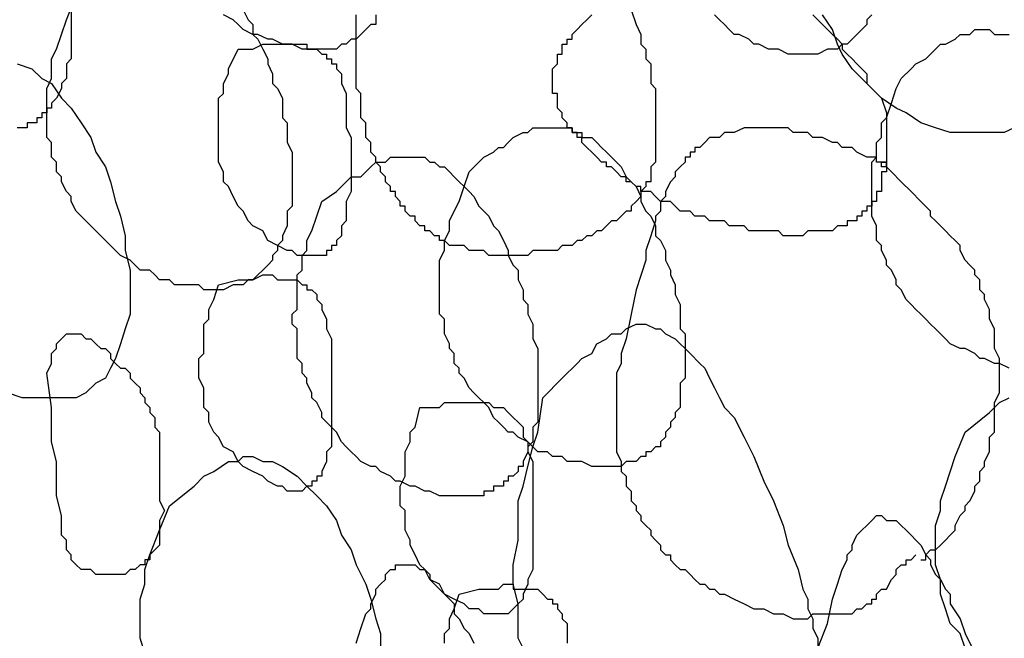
# Model space of a CAD drawing. Header units: millimetres. Extents: x 14 to 424, y 0 to 287.
# Tile 65 of 104: x 361.07 to 369.4, y 114.62 to 119.85. Entities that reach past the tile are written whole.
import ezdxf

# ---------------------------------------------------------------- set-up
doc = ezdxf.new("R2010")
doc.units = ezdxf.units.MM
doc.layers.add('PDF _0', color=7, linetype='Continuous')

msp = doc.modelspace()

# ---------------------------------------------------------------- linework, layer by layer
at = {"layer": 'PDF _0', "lineweight": 25}
for points in [[(362.9594, 119.9341), (363.001, 119.851), (363.0425, 119.8094), (363.0425, 119.7263), (363.0841, 119.6848), (363.1256, 119.6017), (363.1672, 119.5186), (363.1672, 119.4771), (363.2087, 119.394), (363.2087, 119.3109), (363.2502, 119.2694), (363.2918, 119.1863), (363.2918, 119.1032), (363.2918, 119.0201), (363.3333, 118.9786), (363.3333, 118.8955), (363.3333, 118.8124), (363.3749, 118.7293), (363.3749, 118.6878), (363.3749, 118.6047), (363.3749, 118.5216), (363.3749, 118.4801), (363.3749, 118.397), (363.3749, 118.3554), (363.3749, 118.2724), (363.3333, 118.2308), (363.3333, 118.1477), (363.3333, 118.1062), (363.2918, 118.0231), (363.2918, 117.9816), (363.2502, 117.94), (363.2502, 117.8985), (363.2087, 117.8569), (363.2087, 117.8154), (363.1672, 117.7738), (363.1256, 117.7323), (363.0841, 117.6908), (363.0425, 117.6492), (363.001, 117.6492), (362.9594, 117.6077), (362.9179, 117.6077), (362.8764, 117.6077), (362.7933, 117.5661), (362.7517, 117.5661), (362.7102, 117.5661), (362.6271, 117.5661), (362.5856, 117.6077), (362.5025, 117.6077), (362.4609, 117.6077), (362.3778, 117.6077), (362.3363, 117.6492), (362.2532, 117.6492), (362.2117, 117.6908), (362.1701, 117.7323), (362.087, 117.7323), (362.0455, 117.7738), (362.004, 117.8154), (361.9209, 117.8569), (361.8793, 117.8985), (361.8378, 117.94), (361.7962, 117.9816), (361.7547, 118.0231), (361.7132, 118.0646), (361.6716, 118.1062), (361.6301, 118.1477), (361.5885, 118.1893), (361.547, 118.2308), (361.5054, 118.3139), (361.5054, 118.3554), (361.4639, 118.397), (361.4224, 118.4801), (361.4224, 118.5216), (361.3808, 118.5632), (361.3808, 118.6462), (361.3393, 118.6878), (361.3393, 118.7709), (361.3393, 118.8124), (361.2977, 118.854), (361.2977, 118.937), (361.2977, 118.9786), (361.2977, 119.0617), (361.2977, 119.1032), (361.2977, 119.1448), (361.2977, 119.2278), (361.2977, 119.2694), (361.3393, 119.3525), (361.3393, 119.394), (361.3393, 119.4356), (361.3393, 119.5186), (361.3808, 119.6017), (361.4224, 119.7263), (361.4639, 119.851), (361.547, 120.0587)], [(361.5054, 119.9341), (361.5054, 119.851), (361.5054, 119.7679), (361.5054, 119.7263), (361.5054, 119.6433), (361.5054, 119.6017), (361.5054, 119.5186), (361.4639, 119.4771), (361.4639, 119.394), (361.4639, 119.3525), (361.4224, 119.3109), (361.4224, 119.2694), (361.3808, 119.1863), (361.3393, 119.1448), (361.3393, 119.1032), (361.2977, 119.1032), (361.2977, 119.0617), (361.2562, 119.0617), (361.2562, 119.0201), (361.2146, 119.0201), (361.2146, 118.9786), (361.1731, 118.9786), (361.1316, 118.9786), (361.1316, 118.937), (361.09, 118.937), (361.0485, 118.937)], [(364.0811, 119.8925), (364.0811, 119.8094), (364.0396, 119.8094), (363.998, 119.7679), (363.9565, 119.7263), (363.9149, 119.6848), (363.8734, 119.6848), (363.8318, 119.6433), (363.7903, 119.6433), (363.7488, 119.6017), (363.6657, 119.6017), (363.6241, 119.6017), (363.5826, 119.6017), (363.4995, 119.6017), (363.458, 119.6017), (363.3749, 119.6433), (363.3333, 119.6433), (363.2918, 119.6433), (363.2087, 119.6848), (363.1672, 119.6848), (363.0841, 119.7263), (363.0425, 119.7263), (362.9594, 119.7679), (362.9179, 119.8094), (362.8764, 119.851), (362.7933, 119.8925)], [(366.2413, 119.9341), (366.2829, 119.8094), (366.3244, 119.7263), (366.3244, 119.6848), (366.3244, 119.6433), (366.366, 119.6017), (366.366, 119.5602), (366.366, 119.5186), (366.4075, 119.4771), (366.4075, 119.4356), (366.4075, 119.394), (366.4075, 119.3525), (366.4075, 119.3109), (366.449, 119.2694), (366.449, 119.2278), (366.449, 119.1863), (366.449, 119.1448), (366.449, 119.1032), (366.449, 119.0617), (366.449, 119.0201), (366.449, 118.9786), (366.449, 118.937), (366.449, 118.8955), (366.449, 118.854), (366.449, 118.8124), (366.449, 118.7709), (366.449, 118.7293), (366.449, 118.6878), (366.449, 118.6462), (366.4075, 118.6047), (366.4075, 118.5632), (366.4075, 118.5216), (366.4075, 118.4801), (366.366, 118.4801), (366.366, 118.4385), (366.3244, 118.397), (366.3244, 118.3554), (366.2829, 118.3139), (366.2413, 118.2724), (366.2413, 118.2308), (366.1998, 118.2308), (366.1582, 118.1893), (366.1167, 118.1477), (366.0752, 118.1477), (366.0336, 118.1062), (365.9921, 118.0646), (365.9505, 118.0646), (365.909, 118.0231), (365.8674, 118.0231), (365.8259, 117.9816), (365.7844, 117.9816), (365.7428, 117.94), (365.7013, 117.94), (365.6597, 117.94), (365.6182, 117.8985), (365.5766, 117.8985), (365.5351, 117.8985), (365.4936, 117.8985), (365.452, 117.8985), (365.4105, 117.8985), (365.3689, 117.8569), (365.3274, 117.8569), (365.2858, 117.8569), (365.2028, 117.8569), (365.1612, 117.8569), (365.1197, 117.8569), (365.0781, 117.8569), (365.0366, 117.8569), (364.995, 117.8985), (364.9535, 117.8985), (364.912, 117.8985), (364.8704, 117.8985), (364.8289, 117.94), (364.7873, 117.94), (364.7458, 117.94), (364.7042, 117.94), (364.6627, 117.9816), (364.6212, 117.9816), (364.6212, 118.0231), (364.5796, 118.0231), (364.5381, 118.0646), (364.4965, 118.0646), (364.4965, 118.1062), (364.455, 118.1062), (364.4134, 118.1477), (364.4134, 118.1893), (364.3719, 118.1893), (364.3304, 118.2308), (364.3304, 118.2724), (364.2888, 118.2724), (364.2888, 118.3139), (364.2473, 118.3554), (364.2473, 118.397), (364.2057, 118.397), (364.2057, 118.4385), (364.1642, 118.4801), (364.1642, 118.5216), (364.1226, 118.5632), (364.1226, 118.6047), (364.0811, 118.6462), (364.0811, 118.6878), (364.0396, 118.7293), (364.0396, 118.7709), (364.0396, 118.8124), (363.998, 118.854), (363.998, 118.8955), (363.998, 118.937), (363.998, 118.9786), (363.9565, 119.0201), (363.9565, 119.0617), (363.9565, 119.1032), (363.9565, 119.1448), (363.9565, 119.2278), (363.9149, 119.2694), (363.9149, 119.3109), (363.9149, 119.3525), (363.9149, 119.4356), (363.9149, 119.5186), (363.9149, 119.6017), (363.9149, 119.6848), (363.9149, 119.7679), (363.9149, 119.8925)], [(367.7784, 119.8925), (367.82, 119.851), (367.8615, 119.8094), (367.903, 119.7679), (367.9446, 119.7263), (367.9861, 119.6848), (368.0277, 119.6433), (368.0277, 119.6017), (368.0692, 119.5602), (368.1108, 119.5186), (368.1523, 119.4771), (368.1938, 119.4356), (368.2354, 119.394), (368.2354, 119.3109), (368.2769, 119.2694), (368.36, 119.1863), (368.4016, 119.0617), (368.4016, 118.937), (368.4016, 118.8955), (368.4016, 118.8124), (368.4016, 118.7709), (368.4016, 118.7293), (368.4016, 118.6878), (368.4016, 118.6462), (368.4016, 118.6047), (368.4016, 118.5632), (368.36, 118.5632), (368.36, 118.5216), (368.36, 118.4801), (368.36, 118.4385), (368.36, 118.397), (368.3185, 118.397), (368.3185, 118.3554), (368.3185, 118.3139), (368.2769, 118.3139), (368.2769, 118.2724), (368.2354, 118.2724), (368.2354, 118.2308), (368.1938, 118.2308), (368.1938, 118.1893), (368.1523, 118.1893), (368.1523, 118.1477), (368.1108, 118.1477), (368.0692, 118.1477), (368.0692, 118.1062), (368.0277, 118.1062), (367.9861, 118.1062), (367.9446, 118.0646), (367.903, 118.0646), (367.8615, 118.0646), (367.82, 118.0646), (367.7784, 118.0646), (367.7369, 118.0646), (367.6953, 118.0231), (367.6538, 118.0231), (367.6122, 118.0231), (367.5707, 118.0231), (367.5292, 118.0231), (367.4876, 118.0646), (367.4461, 118.0646), (367.4045, 118.0646), (367.363, 118.0646), (367.3214, 118.0646), (367.2799, 118.0646), (367.2384, 118.0646), (367.1968, 118.1062), (367.1553, 118.1062), (367.1137, 118.1062), (367.0722, 118.1062), (367.0306, 118.1477), (366.9891, 118.1477), (366.9476, 118.1477), (366.906, 118.1477), (366.8645, 118.1893), (366.8229, 118.1893), (366.7814, 118.1893), (366.7398, 118.2308), (366.6983, 118.2308), (366.6568, 118.2308), (366.6152, 118.2724), (366.5737, 118.3139), (366.5321, 118.3139), (366.4906, 118.3139), (366.449, 118.3554), (366.4075, 118.397), (366.366, 118.397), (366.3244, 118.397), (366.3244, 118.4385), (366.2829, 118.4385), (366.2413, 118.4801), (366.1998, 118.4801), (366.1998, 118.5216), (366.1582, 118.5216), (366.1167, 118.5632), (366.0752, 118.6047), (366.0336, 118.6047), (366.0336, 118.6462), (365.9921, 118.6462), (365.9505, 118.6878), (365.909, 118.7293), (365.8674, 118.7709), (365.8259, 118.8124), (365.8259, 118.854), (365.7844, 118.854), (365.7844, 118.8955), (365.7428, 118.8955), (365.7428, 118.937), (365.7013, 118.937), (365.7013, 118.9786), (365.6597, 119.0201), (365.6597, 119.0617), (365.6182, 119.1032), (365.6182, 119.1448), (365.6182, 119.1863), (365.6182, 119.2278), (365.5766, 119.2278), (365.5766, 119.2694), (365.5766, 119.3109), (365.5766, 119.3525), (365.5766, 119.394), (365.5766, 119.4356), (365.6182, 119.4771), (365.6182, 119.5186), (365.6182, 119.5602), (365.6597, 119.5602), (365.6597, 119.6017), (365.6597, 119.6433), (365.7013, 119.6433), (365.7013, 119.6848), (365.7428, 119.6848), (365.7428, 119.7263), (365.7844, 119.7679), (365.8259, 119.8094), (365.8674, 119.851), (365.909, 119.8925)], [(368.2769, 119.8925), (368.2354, 119.851), (368.2354, 119.8094), (368.1938, 119.7679), (368.1523, 119.7263), (368.1108, 119.6848), (368.0692, 119.6433), (368.0277, 119.6433), (367.9861, 119.6017), (367.9446, 119.6017), (367.903, 119.6017), (367.82, 119.5602), (367.7784, 119.5602), (367.7369, 119.5602), (367.6953, 119.5602), (367.6122, 119.5602), (367.5707, 119.5602), (367.4876, 119.6017), (367.4461, 119.6017), (367.4045, 119.6017), (367.3214, 119.6433), (367.2799, 119.6433), (367.2384, 119.6848), (367.1553, 119.7263), (367.1137, 119.7263), (367.0722, 119.7679), (367.0306, 119.8094), (366.9891, 119.851), (366.9476, 119.8925)], [(369.4817, 118.937), (369.3986, 118.8955), (369.3155, 118.8955), (369.1909, 118.8955), (369.0662, 118.8955), (368.9416, 118.8955), (368.817, 118.937), (368.6924, 118.9786), (368.5677, 119.0617), (368.4846, 119.1032), (368.36, 119.1863), (368.2769, 119.2694), (368.1938, 119.3525), (368.1108, 119.4356), (368.0277, 119.5602), (367.9861, 119.6433), (367.9446, 119.7679), (367.8615, 119.8925)], [(369.4401, 116.9014), (369.357, 116.943), (369.3155, 116.943), (369.2324, 116.9845), (369.1909, 116.9845), (369.1493, 117.0261), (369.0662, 117.0676), (369.0247, 117.0676), (368.9416, 117.1092), (368.9001, 117.1507), (368.8585, 117.1922), (368.817, 117.2338), (368.7754, 117.2753), (368.7339, 117.3169), (368.6924, 117.3584), (368.6508, 117.4), (368.6093, 117.4415), (368.5677, 117.483), (368.5262, 117.5661), (368.4846, 117.6077), (368.4846, 117.6492), (368.4431, 117.7323), (368.4016, 117.7738), (368.4016, 117.8154), (368.36, 117.8985), (368.36, 117.94), (368.3185, 117.9816), (368.3185, 118.0646), (368.3185, 118.1062), (368.2769, 118.1893), (368.2769, 118.2308), (368.2769, 118.2724), (368.2769, 118.3554), (368.2769, 118.397), (368.2769, 118.4801), (368.2769, 118.5216), (368.2769, 118.5632), (368.2769, 118.6462), (368.3185, 118.6878), (368.3185, 118.7293), (368.3185, 118.8124), (368.36, 118.854), (368.36, 118.937), (368.36, 118.9786), (368.4016, 119.0201), (368.4431, 119.1448), (368.4846, 119.2694), (368.5262, 119.3525), (368.6093, 119.4356), (368.6508, 119.4771), (368.7339, 119.5186), (368.7754, 119.5602), (368.817, 119.6017), (368.8585, 119.6433), (368.9001, 119.6433), (368.9831, 119.6848), (369.0247, 119.7263), (369.0662, 119.7263), (369.1078, 119.7263), (369.1493, 119.7679), (369.1909, 119.7679), (369.2324, 119.7679), (369.2739, 119.7679), (369.3155, 119.7263), (369.357, 119.7263), (369.3986, 119.7263), (369.4401, 119.7263)], [(361.0485, 119.4771), (361.1731, 119.4356), (361.2562, 119.3525), (361.3393, 119.3109), (361.4224, 119.1863), (361.5054, 119.1032), (361.5885, 118.9786), (361.6716, 118.854), (361.7132, 118.7293), (361.7962, 118.6047), (361.8378, 118.4801), (361.8793, 118.3139), (361.9209, 118.1893), (361.9624, 118.0231), (361.9624, 117.8985), (362.004, 117.7323), (362.004, 117.6077), (362.004, 117.483), (362.004, 117.3584), (361.9624, 117.2338), (361.9209, 117.1092), (361.8793, 116.9845), (361.8378, 116.9014), (361.7962, 116.8184), (361.7132, 116.7768), (361.6301, 116.6937), (361.547, 116.6522), (361.4224, 116.6522), (361.3393, 116.6522), (361.2146, 116.6522), (361.09, 116.6522), (360.9654, 116.6937)], [(368.6924, 115.2813), (368.7339, 115.2813), (368.7339, 115.3228), (368.7754, 115.3644), (368.817, 115.3644), (368.8585, 115.4059), (368.9001, 115.4474), (368.9416, 115.489), (368.9831, 115.5305), (368.9831, 115.5721), (369.0247, 115.6552), (369.0662, 115.6967), (369.0662, 115.7382), (369.1078, 115.7798), (369.1493, 115.8629), (369.1493, 115.9044), (369.1909, 115.946), (369.1909, 116.029), (369.2324, 116.0706), (369.2324, 116.1121), (369.2739, 116.1952), (369.2739, 116.2368), (369.2739, 116.3198), (369.3155, 116.3614), (369.3155, 116.4445), (369.3155, 116.486), (369.3155, 116.5691), (369.3155, 116.6106), (369.357, 116.6937), (369.357, 116.7353), (369.357, 116.8184), (369.357, 116.8599), (369.357, 116.943), (369.357, 116.9845), (369.3155, 117.0676), (369.3155, 117.1092), (369.3155, 117.1922), (369.3155, 117.2338), (369.2739, 117.3169), (369.2739, 117.3584), (369.2739, 117.4), (369.2324, 117.483), (369.2324, 117.5246), (369.1909, 117.5661), (369.1909, 117.6492), (369.1493, 117.6908), (369.1493, 117.7323), (369.1078, 117.7738), (369.0662, 117.8154), (369.0247, 117.8985), (369.0247, 117.94), (368.9831, 117.9816), (368.9416, 118.0231), (368.9001, 118.0646), (368.8585, 118.1062), (368.817, 118.1477), (368.7754, 118.1893), (368.7754, 118.2308), (368.6924, 118.3139), (368.6093, 118.397), (368.5262, 118.4801), (368.4431, 118.5632), (368.4016, 118.6047), (368.36, 118.6047), (368.36, 118.6462), (368.4016, 118.6462), (368.4016, 118.6047), (368.4016, 118.6462), (368.36, 118.6462), (368.3185, 118.6462), (368.3185, 118.6878), (368.2769, 118.6878), (368.2354, 118.6878), (368.1523, 118.7293), (368.1108, 118.7709), (368.0277, 118.7709), (367.9861, 118.8124), (367.9446, 118.8124), (367.8615, 118.854), (367.82, 118.854), (367.7784, 118.854), (367.7369, 118.8955), (367.6953, 118.8955), (367.6122, 118.8955), (367.5707, 118.937), (367.5292, 118.937), (367.4876, 118.937), (367.4045, 118.937), (367.363, 118.937), (367.2799, 118.937), (367.2384, 118.937), (367.1968, 118.937), (367.1137, 118.8955), (367.0722, 118.8955), (367.0306, 118.8955), (366.9891, 118.854), (366.9476, 118.854), (366.906, 118.854), (366.8645, 118.8124), (366.8229, 118.7709), (366.7814, 118.7709), (366.7814, 118.7293), (366.7398, 118.7293), (366.7398, 118.6878), (366.6983, 118.6878), (366.6983, 118.6462), (366.6568, 118.6047), (366.6152, 118.5632), (366.6152, 118.5216), (366.5737, 118.4801), (366.5321, 118.397), (366.5321, 118.3554), (366.4906, 118.3139), (366.4906, 118.2308), (366.449, 118.1893), (366.449, 118.1477), (366.4075, 118.0231), (366.366, 117.8985), (366.366, 117.8154), (366.2829, 117.5661), (366.2413, 117.3584), (366.1998, 117.1507), (366.1582, 117.0261), (366.1582, 116.9845), (366.1582, 116.943), (366.1167, 116.8599), (366.1167, 116.7768), (366.1167, 116.6937), (366.1167, 116.6522), (366.1167, 116.6106), (366.1167, 116.5276), (366.1167, 116.4445), (366.1167, 116.3614), (366.1167, 116.2783), (366.1167, 116.1952), (366.1582, 116.1121), (366.1582, 116.0706), (366.1582, 116.029), (366.1998, 115.9875), (366.1998, 115.946), (366.1998, 115.9044), (366.2413, 115.8629), (366.2413, 115.8213), (366.2413, 115.7798), (366.2829, 115.7382), (366.2829, 115.6967), (366.3244, 115.6552), (366.3244, 115.6136), (366.366, 115.5721), (366.4075, 115.5305), (366.4075, 115.489), (366.449, 115.4474), (366.4906, 115.4059), (366.4906, 115.3644), (366.5321, 115.3228), (366.5737, 115.3228), (366.5737, 115.2813), (366.6152, 115.2397), (366.6568, 115.1982), (366.6983, 115.1982), (366.7398, 115.1566), (366.7814, 115.1151), (366.8229, 115.0736), (366.8645, 115.0736), (366.906, 115.032), (366.9476, 115.032), (366.9891, 114.9905), (367.0306, 114.9905), (367.1137, 114.9489), (367.1968, 114.9074), (367.2799, 114.8658), (367.363, 114.8658), (367.4461, 114.8243), (367.5292, 114.8243), (367.6122, 114.7828), (367.7369, 114.7828), (367.7784, 114.8243), (367.82, 114.8243), (367.903, 114.8243), (367.9446, 114.8243), (367.9861, 114.8243), (368.0277, 114.8243), (368.1108, 114.8243), (368.1523, 114.8658), (368.1938, 114.8658), (368.2354, 114.9074), (368.2769, 114.9074), (368.2769, 114.9489), (368.3185, 114.9489), (368.3185, 114.9905), (368.36, 115.032), (368.4016, 115.032), (368.4431, 115.1151), (368.4846, 115.1566), (368.4846, 115.1982), (368.5262, 115.2397), (368.5677, 115.2397), (368.5677, 115.2813), (368.6093, 115.2813), (368.6508, 115.3228)], [(365.3274, 114.5335), (365.2858, 114.6166), (365.2858, 114.7412), (365.2858, 114.9074), (365.2443, 115.0736), (365.2443, 115.2397), (365.2858, 115.4474), (365.2858, 115.6136), (365.2858, 115.7798), (365.3274, 115.9044), (365.3689, 116.0706), (365.4105, 116.2368), (365.452, 116.3614), (365.4936, 116.6522), (365.6597, 116.8184), (365.7844, 116.943), (365.8259, 116.9845), (365.909, 117.0261), (365.9505, 117.1092), (366.0336, 117.1507), (366.0752, 117.1922), (366.1582, 117.1922), (366.1998, 117.2338), (366.2829, 117.2753), (366.3244, 117.2753), (366.366, 117.2753), (366.449, 117.2338), (366.4906, 117.2338), (366.5321, 117.1922), (366.6152, 117.1507), (366.6568, 117.1092), (366.6983, 117.0676), (366.7398, 117.0261), (366.8229, 116.943), (366.8645, 116.9014), (366.906, 116.8184), (366.9476, 116.7353), (366.9891, 116.6522), (367.0306, 116.5691), (367.1137, 116.486), (367.1968, 116.3198), (367.2799, 116.1537), (367.363, 115.946), (367.4461, 115.7798), (367.5292, 115.5721), (367.5707, 115.4059), (367.6538, 115.1982), (367.6953, 115.032), (367.7369, 114.9489), (367.7369, 114.8658), (367.7784, 114.7828), (367.7784, 114.6997), (367.82, 114.6166), (367.82, 114.5335)], [(369.0662, 114.5335), (369.0247, 114.6581), (368.9416, 114.7412), (368.9001, 114.8658), (368.8585, 114.9905), (368.8585, 115.1151), (368.817, 115.2397), (368.817, 115.3228), (368.817, 115.4474), (368.817, 115.5721), (368.8585, 115.6967), (368.8585, 115.7798), (368.9001, 115.9044), (368.9831, 116.1537), (369.0662, 116.3614), (369.2739, 116.5276), (369.357, 116.6106), (369.4401, 116.6522)], [(362.1286, 114.492), (362.087, 114.6166), (362.087, 114.7412), (362.087, 114.8658), (362.087, 114.9489), (362.1286, 115.0736), (362.1286, 115.1982), (362.1701, 115.3228), (362.2532, 115.5305), (362.3363, 115.7382), (362.544, 115.9044), (362.6271, 115.9875), (362.7102, 116.029), (362.8348, 116.1121), (362.9179, 116.1121), (362.9594, 116.1537), (363.0425, 116.1537), (363.1256, 116.1121), (363.2087, 116.1121), (363.2918, 116.0706), (363.4164, 115.9875), (363.4995, 115.9044), (363.5826, 115.8213), (363.6657, 115.7382), (363.7488, 115.6136), (363.7903, 115.489), (363.8734, 115.3644), (363.9149, 115.2397), (363.998, 115.0736), (364.0396, 114.9489), (364.0811, 114.7828), (364.1226, 114.6581), (364.1226, 114.492)], [(367.82, 114.5335), (367.903, 114.7412), (367.9446, 114.9489), (367.9861, 115.0736), (368.0277, 115.1982), (368.0692, 115.2813), (368.0692, 115.3228), (368.1108, 115.3644), (368.1108, 115.4059), (368.1523, 115.489), (368.1938, 115.5305), (368.2354, 115.5721), (368.2769, 115.6136), (368.3185, 115.6552), (368.36, 115.6552), (368.4016, 115.6136), (368.4431, 115.6136), (368.4846, 115.6136), (368.5262, 115.5721), (368.5677, 115.5305), (368.6093, 115.489), (368.6508, 115.4474), (368.6924, 115.4059), (368.7339, 115.3228), (368.7754, 115.2813), (368.7754, 115.2397), (368.817, 115.1566), (368.8585, 115.1151), (368.9001, 115.032), (368.9416, 114.9905), (368.9416, 114.9074), (369.0247, 114.7828), (369.0662, 114.6581), (369.1493, 114.492)], [(363.9149, 114.575), (363.9565, 114.6997), (363.998, 114.8243), (364.0396, 114.8658), (364.0396, 114.9074), (364.0811, 114.9905), (364.0811, 115.032), (364.1226, 115.0736), (364.1642, 115.1151), (364.1642, 115.1566), (364.2057, 115.1982), (364.2473, 115.1982), (364.2473, 115.2397), (364.2888, 115.2397), (364.3304, 115.2397), (364.3719, 115.2397), (364.4134, 115.2397), (364.455, 115.1982), (364.4965, 115.1982), (364.5381, 115.1566), (364.5381, 115.1151), (364.5796, 115.0736), (364.6212, 115.032), (364.6627, 114.9905), (364.7042, 114.9489), (364.7458, 114.9074), (364.7458, 114.8243), (364.7873, 114.7828), (364.8289, 114.6997), (364.8704, 114.6581), (364.912, 114.575)], [(364.6627, 114.575), (364.6627, 114.6581), (364.7042, 114.6997), (364.7042, 114.7828), (364.7458, 114.8658), (364.7873, 114.9905), (364.9535, 115.032), (364.995, 115.032), (365.0781, 115.032), (365.1197, 115.032), (365.1612, 115.0736), (365.2028, 115.0736), (365.2443, 115.0736), (365.2443, 115.032), (365.2858, 115.032), (365.3274, 115.032), (365.3689, 115.032), (365.4105, 115.032), (365.452, 115.032), (365.4936, 114.9905), (365.5351, 114.9489), (365.5766, 114.9489), (365.5766, 114.9074), (365.6182, 114.9074), (365.6182, 114.8658), (365.6597, 114.8243), (365.6597, 114.7828), (365.7013, 114.7412), (365.7013, 114.6997), (365.7013, 114.6581), (365.7013, 114.6166), (365.7013, 114.575)]]:
    msp.add_lwpolyline(points, dxfattribs=at)
for points in [[(362.9179, 119.6017), (363.0425, 119.6017), (363.1256, 119.6433), (363.1672, 119.6433), (363.2502, 119.6433), (363.3333, 119.6433), (363.4164, 119.6433), (363.4995, 119.6433), (363.4995, 119.6017), (363.541, 119.6017), (363.5826, 119.6017), (363.6241, 119.5602), (363.6657, 119.5602), (363.6657, 119.5186), (363.7072, 119.5186), (363.7072, 119.4771), (363.7488, 119.4771), (363.7488, 119.4356), (363.7903, 119.394), (363.7903, 119.3525), (363.7903, 119.3109), (363.8318, 119.2278), (363.8318, 119.1448), (363.8318, 119.0617), (363.8318, 118.937), (363.8734, 118.854), (363.8734, 118.6878), (363.8734, 118.5632), (363.8734, 118.4801), (363.8734, 118.397), (363.8318, 118.3139), (363.8318, 118.2308), (363.8318, 118.1477), (363.7903, 118.1062), (363.7903, 118.0231), (363.7488, 117.9816), (363.7488, 117.94), (363.7072, 117.94), (363.7072, 117.8985), (363.6657, 117.8985), (363.6657, 117.8569), (363.6241, 117.8569), (363.5826, 117.8569), (363.541, 117.8569), (363.4995, 117.8569), (363.458, 117.8569), (363.4164, 117.8569), (363.3749, 117.8985), (363.3333, 117.8985), (363.2502, 117.94), (363.1672, 117.9816), (363.1256, 118.0646), (363.0425, 118.1062), (363.001, 118.1477), (362.9594, 118.2308), (362.9179, 118.2724), (362.8764, 118.3554), (362.8348, 118.4385), (362.7933, 118.4801), (362.7933, 118.5632), (362.7517, 118.6462), (362.7517, 118.7293), (362.7517, 118.7709), (362.7517, 118.854), (362.7517, 118.937), (362.7517, 119.0201), (362.7517, 119.1032), (362.7517, 119.1863), (362.7933, 119.2278), (362.7933, 119.3109), (362.8348, 119.394), (362.8348, 119.4356)], [(364.8704, 118.5632), (364.9535, 118.6462), (364.995, 118.6878), (365.0781, 118.7293), (365.1197, 118.7709), (365.1612, 118.7709), (365.2028, 118.8124), (365.2443, 118.854), (365.3274, 118.8955), (365.3689, 118.8955), (365.4105, 118.937), (365.452, 118.937), (365.4936, 118.937), (365.5351, 118.937), (365.5766, 118.937), (365.6182, 118.937), (365.6597, 118.937), (365.7013, 118.937), (365.7428, 118.937), (365.7428, 118.8955), (365.7844, 118.8955), (365.8259, 118.8955), (365.8259, 118.854), (365.8674, 118.854), (365.909, 118.854), (365.9505, 118.8124), (365.9921, 118.7709), (366.0336, 118.7293), (366.0752, 118.6878), (366.1167, 118.6462), (366.1582, 118.6047), (366.1998, 118.5216), (366.2413, 118.4801), (366.2829, 118.4385), (366.3244, 118.3554), (366.3244, 118.3139), (366.366, 118.2308), (366.4075, 118.1893), (366.449, 118.1062), (366.449, 118.0231), (366.4906, 117.9816), (366.5321, 117.8985), (366.5321, 117.8154), (366.5737, 117.7323), (366.5737, 117.6908), (366.6152, 117.6077), (366.6152, 117.5246), (366.6568, 117.4415), (366.6568, 117.4), (366.6568, 117.3169), (366.6568, 117.2338), (366.6983, 117.1922), (366.6983, 117.1092), (366.6983, 117.0261), (366.6983, 116.9845), (366.6983, 116.9014), (366.6983, 116.8184), (366.6568, 116.7768), (366.6568, 116.6937), (366.6568, 116.6522), (366.6568, 116.5691), (366.6152, 116.5276), (366.6152, 116.486), (366.5737, 116.4445), (366.5737, 116.4029), (366.5321, 116.3614), (366.5321, 116.3198), (366.4906, 116.2783), (366.4906, 116.2368), (366.449, 116.2368), (366.4075, 116.1952), (366.366, 116.1952), (366.366, 116.1537), (366.3244, 116.1537), (366.2829, 116.1121), (366.2413, 116.1121), (366.1998, 116.1121), (366.1582, 116.0706), (366.1167, 116.0706), (366.0752, 116.0706), (366.0336, 116.0706), (365.9921, 116.0706), (365.9505, 116.0706), (365.909, 116.0706), (365.8259, 116.1121), (365.7844, 116.1121), (365.7013, 116.1121), (365.6597, 116.1537), (365.5766, 116.1537), (365.5351, 116.1952), (365.452, 116.1952), (365.4105, 116.2368), (365.3689, 116.2783), (365.2858, 116.3198), (365.2443, 116.3614), (365.2028, 116.3614), (365.1612, 116.4029), (365.1197, 116.4445), (365.0781, 116.486), (365.0366, 116.5691), (364.995, 116.6106), (364.9535, 116.6522), (364.912, 116.6937), (364.8704, 116.7353), (364.8289, 116.8184), (364.7873, 116.8599), (364.7873, 116.9014), (364.7458, 116.943), (364.7458, 117.0261), (364.7042, 117.0676), (364.7042, 117.1092), (364.6627, 117.1922), (364.6627, 117.2338), (364.6627, 117.3169), (364.6212, 117.3584), (364.6212, 117.4415), (364.6212, 117.483), (364.6212, 117.5246), (364.6212, 117.6077), (364.6212, 117.6492), (364.6212, 117.7323), (364.6212, 117.7738), (364.6212, 117.8154), (364.6627, 117.8985), (364.6627, 117.94), (364.6627, 117.9816), (364.7042, 118.0646), (364.7042, 118.1062), (364.7042, 118.1477), (364.7458, 118.2308), (364.7873, 118.3139), (364.8289, 118.4385)], [(363.6241, 118.3139), (363.7488, 118.397), (363.7903, 118.4385), (363.8318, 118.4801), (363.8734, 118.5216), (363.9565, 118.5216), (363.998, 118.5632), (364.0396, 118.6047), (364.0811, 118.6462), (364.1226, 118.6462), (364.1642, 118.6462), (364.2057, 118.6878), (364.2473, 118.6878), (364.2888, 118.6878), (364.3304, 118.6878), (364.3719, 118.6878), (364.4134, 118.6878), (364.455, 118.6878), (364.4965, 118.6878), (364.5381, 118.6462), (364.5796, 118.6462), (364.6212, 118.6047), (364.6627, 118.6047), (364.7042, 118.5632), (364.7458, 118.5216), (364.7873, 118.4801), (364.8289, 118.4385), (364.8704, 118.397), (364.912, 118.3554), (364.9535, 118.2724), (364.995, 118.2308), (365.0366, 118.1893), (365.0781, 118.1062), (365.1197, 118.0646), (365.1612, 117.9816), (365.2028, 117.8985), (365.2028, 117.8569), (365.2443, 117.7738), (365.2858, 117.7323), (365.2858, 117.6492), (365.3274, 117.5661), (365.3274, 117.483), (365.3689, 117.4415), (365.3689, 117.3584), (365.4105, 117.2753), (365.4105, 117.1922), (365.4105, 117.1507), (365.452, 117.0676), (365.452, 116.9845), (365.452, 116.9014), (365.452, 116.8599), (365.452, 116.7768), (365.452, 116.6937), (365.452, 116.6522), (365.452, 116.5691), (365.452, 116.5276), (365.452, 116.4445), (365.4105, 116.4029), (365.4105, 116.3198), (365.4105, 116.2783), (365.3689, 116.2368), (365.3689, 116.1952), (365.3274, 116.1121), (365.3274, 116.0706), (365.2858, 116.0706), (365.2858, 116.029), (365.2443, 115.9875), (365.2028, 115.9875), (365.2028, 115.946), (365.1612, 115.946), (365.1612, 115.9044), (365.1197, 115.9044), (365.0781, 115.9044), (365.0781, 115.8629), (365.0366, 115.8629), (364.995, 115.8629), (364.995, 115.8213), (364.9535, 115.8213), (364.912, 115.8213), (364.8704, 115.8213), (364.8289, 115.8213), (364.7873, 115.8213), (364.7458, 115.8213), (364.6627, 115.8213), (364.6212, 115.8213), (364.5381, 115.8629), (364.4965, 115.8629), (364.4134, 115.9044), (364.3719, 115.9044), (364.2888, 115.946), (364.2473, 115.946), (364.2057, 115.9875), (364.1226, 116.029), (364.0811, 116.0706), (364.0396, 116.0706), (363.9565, 116.1121), (363.9149, 116.1537), (363.8734, 116.1952), (363.8318, 116.2368), (363.7903, 116.2783), (363.7488, 116.3614), (363.7072, 116.4029), (363.6657, 116.4445), (363.6241, 116.486), (363.6241, 116.5276), (363.5826, 116.6106), (363.541, 116.6522), (363.541, 116.6937), (363.4995, 116.7768), (363.4995, 116.8184), (363.458, 116.8599), (363.458, 116.943), (363.4164, 116.9845), (363.4164, 117.0676), (363.4164, 117.1092), (363.4164, 117.1507), (363.4164, 117.2338), (363.3749, 117.2753), (363.3749, 117.3584), (363.4164, 117.4), (363.4164, 117.4415), (363.4164, 117.5246), (363.4164, 117.5661), (363.4164, 117.6492), (363.4164, 117.6908), (363.458, 117.7323), (363.458, 117.8154), (363.458, 117.8569), (363.4995, 117.8985), (363.4995, 117.9816), (363.541, 118.0646), (363.5826, 118.1893)], [(362.7517, 117.6077), (362.9179, 117.6492), (362.9594, 117.6492), (363.0425, 117.6492), (363.1256, 117.6908), (363.2087, 117.6908), (363.2502, 117.6492), (363.3333, 117.6492), (363.3749, 117.6492), (363.4164, 117.6492), (363.458, 117.6077), (363.4995, 117.6077), (363.4995, 117.5661), (363.541, 117.5661), (363.5826, 117.5246), (363.5826, 117.483), (363.6241, 117.4415), (363.6241, 117.4), (363.6657, 117.3169), (363.6657, 117.2338), (363.7072, 117.1507), (363.7072, 117.0676), (363.7072, 116.9845), (363.7072, 116.9014), (363.7072, 116.6937), (363.7072, 116.6106), (363.7072, 116.5276), (363.7072, 116.4445), (363.7072, 116.3198), (363.7072, 116.2368), (363.6657, 116.1952), (363.6657, 116.1121), (363.6241, 116.029), (363.6241, 115.9875), (363.5826, 115.9875), (363.5826, 115.946), (363.541, 115.946), (363.541, 115.9044), (363.4995, 115.9044), (363.458, 115.8629), (363.4164, 115.8629), (363.3749, 115.8629), (363.3333, 115.8629), (363.2918, 115.9044), (363.2502, 115.9044), (363.1672, 115.946), (363.1256, 115.9875), (363.0425, 116.029), (362.9594, 116.0706), (362.9179, 116.1121), (362.8764, 116.1952), (362.7933, 116.2368), (362.7517, 116.3198), (362.7102, 116.3614), (362.6686, 116.4445), (362.6686, 116.5276), (362.6271, 116.5691), (362.6271, 116.6522), (362.6271, 116.7353), (362.5856, 116.8184), (362.5856, 116.9014), (362.5856, 116.9845), (362.6271, 117.0261), (362.6271, 117.1092), (362.6271, 117.1922), (362.6271, 117.2753), (362.6686, 117.3169), (362.6686, 117.4), (362.7102, 117.483)], [(361.2977, 116.8599), (361.3393, 116.943), (361.3393, 116.9845), (361.3393, 117.0261), (361.3808, 117.0676), (361.3808, 117.1092), (361.4224, 117.1507), (361.4639, 117.1922), (361.5054, 117.1922), (361.547, 117.1922), (361.5885, 117.1922), (361.6301, 117.1507), (361.6716, 117.1507), (361.7132, 117.1092), (361.7547, 117.0676), (361.7962, 117.0676), (361.8378, 117.0261), (361.8378, 116.9845), (361.8793, 116.943), (361.9209, 116.9014), (361.9624, 116.9014), (362.004, 116.8599), (362.004, 116.8184), (362.0455, 116.7768), (362.087, 116.7353), (362.087, 116.6937), (362.1286, 116.6522), (362.1286, 116.6106), (362.1701, 116.5691), (362.1701, 116.5276), (362.2117, 116.486), (362.2117, 116.4445), (362.2117, 116.4029), (362.2532, 116.3614), (362.2532, 116.3198), (362.2532, 116.2368), (362.2532, 116.1537), (362.2532, 116.1121), (362.2532, 116.029), (362.2532, 115.946), (362.2532, 115.8629), (362.2532, 115.7798), (362.2948, 115.6967), (362.2532, 115.6136), (362.2532, 115.5721), (362.2532, 115.5305), (362.2532, 115.489), (362.2532, 115.4474), (362.2532, 115.4059), (362.2117, 115.3644), (362.1701, 115.3228), (362.1701, 115.2813), (362.1286, 115.2813), (362.1286, 115.2397), (362.087, 115.2397), (362.0455, 115.1982), (362.004, 115.1982), (361.9624, 115.1566), (361.9209, 115.1566), (361.8793, 115.1566), (361.8378, 115.1566), (361.7962, 115.1566), (361.7547, 115.1566), (361.7132, 115.1566), (361.6716, 115.1982), (361.6301, 115.1982), (361.5885, 115.1982), (361.547, 115.2397), (361.5054, 115.2813), (361.5054, 115.3228), (361.4639, 115.3644), (361.4639, 115.4059), (361.4639, 115.4474), (361.4224, 115.489), (361.4224, 115.5721), (361.4224, 115.6552), (361.3808, 115.8213), (361.3808, 115.9875), (361.3808, 116.1121), (361.3393, 116.2783), (361.3393, 116.4445), (361.3393, 116.5691)], [(364.455, 116.5691), (364.6212, 116.5691), (364.6627, 116.6106), (364.7458, 116.6106), (364.8289, 116.6106), (364.912, 116.6106), (364.9535, 116.6106), (365.0366, 116.6106), (365.0781, 116.5691), (365.1197, 116.5691), (365.1612, 116.5691), (365.2028, 116.5276), (365.2443, 116.486), (365.2858, 116.4445), (365.3274, 116.4029), (365.3274, 116.3614), (365.3274, 116.3198), (365.3689, 116.2783), (365.3689, 116.1952), (365.4105, 116.1121), (365.4105, 116.029), (365.4105, 115.9044), (365.4105, 115.8213), (365.4105, 115.6552), (365.4105, 115.5305), (365.4105, 115.4474), (365.4105, 115.3644), (365.4105, 115.2813), (365.4105, 115.1982), (365.3689, 115.1151), (365.3689, 115.0736), (365.3274, 114.9905), (365.3274, 114.9489), (365.2858, 114.9074), (365.2443, 114.8658), (365.2028, 114.8243), (365.1612, 114.8243), (365.1197, 114.8243), (365.0781, 114.8243), (365.0366, 114.8243), (364.995, 114.8243), (364.9535, 114.8658), (364.8704, 114.8658), (364.8289, 114.9074), (364.7458, 114.9489), (364.6627, 114.9905), (364.6212, 115.0736), (364.5381, 115.1151), (364.4965, 115.1982), (364.455, 115.2397), (364.4134, 115.3228), (364.3719, 115.4059), (364.3719, 115.4474), (364.3304, 115.5305), (364.3304, 115.6136), (364.3304, 115.6967), (364.2888, 115.7382), (364.2888, 115.8213), (364.2888, 115.9044), (364.3304, 115.9875), (364.3304, 116.0706), (364.3304, 116.1121), (364.3304, 116.1952), (364.3719, 116.2783), (364.3719, 116.3614), (364.4134, 116.4029)]]:
    msp.add_lwpolyline(points, close=True, dxfattribs=at)

doc.saveas('drawing.dxf')
